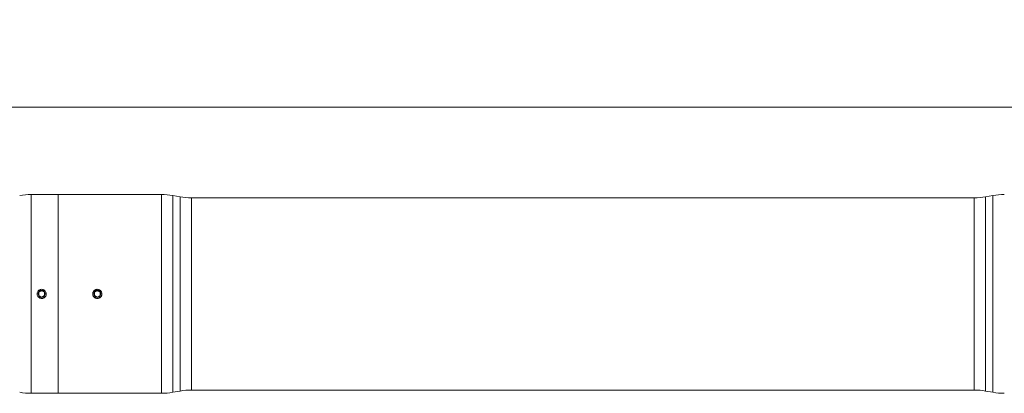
# Model space of a CAD drawing. Header units: millimetres. Extents: x 40 to 3324, y 40 to 2336.
# Tile 5 of 9: x 2111 to 2562, y 823 to 994. Entities that reach past the tile are written whole.
import ezdxf

# ---------------------------------------------------------------- set-up
doc = ezdxf.new("R2010")
doc.units = ezdxf.units.MM
doc.header["$LTSCALE"] = 4
doc.linetypes.add('SLD-Solido', pattern=[0])
doc.styles.add('SLDTEXTSTYLE3', font='CALIBRI.TTF')
doc.styles.add('SLDTEXTSTYLE4', font='CALIBRIB.TTF')
doc.dimstyles.new('SLDDIMSTYLE0', dxfattribs={"dimtxt": 29.633333, "dimasz": 10, "dimexe": 0, "dimexo": 0.0625, "dimgap": 7.408333, "dimtad": 1, "dimrnd": 1e-09, "dimzin": 12, "dimdsep": 46, "dimtxsty": 'SLDTEXTSTYLE4', "dimsah": 1, "dimcen": 0.09, "dimadec": 0, "dimazin": 3, "dimtfac": 1, "dimtofl": 0, "dimtmove": 0, "dimatfit": 3, "dimfxl": 0, "dimfrac": 2, "dimtolj": 1, "dimtzin": 12, "dimarcsym": 0})

# ---------------------------------------------------------------- blocks, each defined once
blk = doc.blocks.new('_D_6')
at = {"color": 7, "linetype": 'SLD-Solido', "lineweight": 0}
for p, q in [((145.49, 901.26), (145.49, 958.26)), ((2775.49, 901.66), (2775.49, 958.26)), ((145.49, 954.26), (2775.49, 954.26))]:
    blk.add_line(p, q, dxfattribs=at)
for points in [[(145.49, 954.26), (155.49, 951.26), (155.49, 957.26)], [(2775.49, 954.26), (2765.49, 957.26), (2765.49, 951.26)]]:
    blk.add_solid(points, dxfattribs=at)
at = {"color": 7, "linetype": 'SLD-Solido', "lineweight": 0, "attachment_point": 1, "style": 'SLDTEXTSTYLE3'}
for s, insert, char_height in [('EXAMPLE PCLC ', (1293.5, 993.77), 29.6333), ('2630', (1547.36, 993.77), 29.633)]:
    blk.add_mtext(s, dxfattribs=dict(at, insert=insert, char_height=char_height))

msp = doc.modelspace()

# ---------------------------------------------------------------- linework, layer by layer
at = {"color": 7, "linetype": 'SLD-Solido', "lineweight": 15}
for p, q in [((2128.187, 914.263), (2115.811, 914.263)), ((2115.811, 914.263), (2115.811, 823.263)), ((2175.562, 914.263), (2128.187, 914.263)), ((2128.187, 914.263), (2128.187, 823.263)), ((2175.562, 868.763), (2175.562, 914.263)), ((2184.109, 913.218), (2180.771, 913.807)), ((2180.771, 913.807), (2180.771, 823.718)), ((2184.109, 868.763), (2184.109, 913.218)), ((2548.155, 912.763), (2189.318, 912.763)), ((2189.318, 912.763), (2189.318, 824.763)), ((2548.155, 824.763), (2548.155, 912.763)), ((2556.702, 913.807), (2553.364, 913.218)), ((2553.364, 913.218), (2553.364, 824.307)), ((2556.702, 868.763), (2556.702, 913.807)), ((2120.687, 870.206), (2119.436, 869.484)), ((2119.436, 869.484), (2119.436, 868.041)), ((2119.436, 868.041), (2120.687, 867.319)), ((2121.936, 869.484), (2120.687, 870.206)), ((2120.687, 867.319), (2121.936, 868.041)), ((2121.936, 868.041), (2121.936, 869.484)), ((2146.187, 870.206), (2144.937, 869.484)), ((2144.937, 869.484), (2144.937, 868.041)), ((2144.937, 868.041), (2146.187, 867.319)), ((2147.437, 869.484), (2146.187, 870.206)), ((2146.187, 867.319), (2147.437, 868.041)), ((2147.437, 868.041), (2147.437, 869.484)), ((2175.562, 823.263), (2175.562, 868.763)), ((2184.109, 824.307), (2184.109, 868.763)), ((2556.702, 823.718), (2556.702, 868.763)), ((2115.811, 823.263), (2128.187, 823.263)), ((2128.187, 823.263), (2175.562, 823.263)), ((2180.771, 823.718), (2184.109, 824.307)), ((2189.318, 824.763), (2548.155, 824.763)), ((2553.364, 824.307), (2556.702, 823.718))]:
    msp.add_line(p, q, dxfattribs=at)
for centre in [(2120.687, 868.763), (2146.187, 868.763)]:
    msp.add_circle(centre, 1.634, dxfattribs=at)
for centre, start, end in [((2115.811, 884.263), 90, 100), ((2175.562, 884.263), 80, 90), ((2189.318, 942.763), 260, 270), ((2548.155, 942.763), 270, 280), ((2561.911, 884.263), 90, 100), ((2115.811, 853.263), 260, 270), ((2175.562, 853.263), 270, 280), ((2189.318, 794.763), 90, 100), ((2548.155, 794.763), 80, 90), ((2561.911, 853.263), 260, 270)]:
    msp.add_arc(centre, 30, start, end, dxfattribs=at)
for points, knots in [([(2122.787, 868.763), (2122.763, 868.527), (2122.717, 868.055), (2122.355, 867.426), (2121.823, 866.948), (2121.157, 866.675), (2120.44, 866.637), (2119.751, 866.838), (2119.167, 867.256), (2118.754, 867.844), (2118.558, 868.535), (2118.603, 869.252), (2118.882, 869.914), (2119.365, 870.446), (2119.996, 870.788), (2120.706, 870.903), (2121.413, 870.776), (2122.038, 870.422), (2122.509, 869.882), (2122.753, 869.296), (2122.777, 868.911), (2122.787, 868.763)], [0, 0, 0, 0, 0.05365025, 0.10729859, 0.1609825, 0.21468914, 0.26835621, 0.32198541, 0.375636, 0.42933634, 0.48303561, 0.5366863, 0.59031345, 0.64398255, 0.6976874, 0.75137235, 0.8050105, 0.85864768, 0.91233083, 0.96603887, 1, 1, 1, 1]), ([(2148.287, 868.763), (2148.287, 868.624), (2148.273, 868.487), (2148.22, 868.219), (2148.179, 868.086), (2148.074, 867.831), (2148.009, 867.711), (2147.857, 867.482), (2147.768, 867.374), (2147.478, 867.084), (2147.243, 866.927), (2146.738, 866.718), (2146.462, 866.663), (2146.051, 866.662), (2145.912, 866.676), (2145.642, 866.73), (2145.511, 866.769), (2145.257, 866.874), (2145.134, 866.94), (2144.906, 867.092), (2144.8, 867.179), (2144.604, 867.375), (2144.517, 867.481), (2144.365, 867.708), (2144.299, 867.831), (2144.194, 868.086), (2144.154, 868.216), (2144.1, 868.486), (2144.087, 868.625), (2144.086, 868.899), (2144.1, 869.035), (2144.153, 869.306), (2144.194, 869.439), (2144.35, 869.818), (2144.507, 870.052), (2144.797, 870.343), (2144.905, 870.432), (2145.133, 870.584), (2145.254, 870.649), (2145.508, 870.755), (2145.641, 870.795), (2145.91, 870.849), (2146.046, 870.862), (2146.323, 870.863), (2146.46, 870.849), (2146.728, 870.796), (2146.861, 870.756), (2147.116, 870.651), (2147.237, 870.586), (2147.465, 870.434), (2147.573, 870.345), (2147.767, 870.152), (2147.854, 870.046), (2148.008, 869.817), (2148.073, 869.695), (2148.231, 869.316), (2148.287, 869.04), (2148.287, 868.763)], [0, 0, 0, 0, 0.03125, 0.03125, 0.0625, 0.0625, 0.09375, 0.09375, 0.125, 0.125, 0.1875, 0.1875, 0.25, 0.25, 0.28125, 0.28125, 0.3125, 0.3125, 0.34375, 0.34375, 0.375, 0.375, 0.40625, 0.40625, 0.4375, 0.4375, 0.46875, 0.46875, 0.5, 0.5, 0.53125, 0.53125, 0.5625, 0.5625, 0.625, 0.625, 0.65625, 0.65625, 0.6875, 0.6875, 0.71875, 0.71875, 0.75, 0.75, 0.78125, 0.78125, 0.8125, 0.8125, 0.84375, 0.84375, 0.875, 0.875, 0.90625, 0.90625, 0.9375, 0.9375, 1, 1, 1, 1])]:
    msp.add_open_spline(points, degree=3, knots=knots, dxfattribs=at)

# ---------------------------------------------------------------- dimensions: what is measured, and where the dimension line sits
at = {"color": 7, "linetype": 'SLD-Solido', "lineweight": 0}
dim = msp.add_linear_dim(base=(2775.487, 954.263), p1=(145.487, 897.263), p2=(2775.487, 897.663), text='EXAMPLE PCLC <>', dimstyle='SLDDIMSTYLE0', dxfattribs=at)
dim.commit()
dim.dimension.update_dxf_attribs({"geometry": '_D_6', "text_midpoint": (1460.487, 954.263), "dimtype": 160})

doc.saveas('drawing.dxf')
